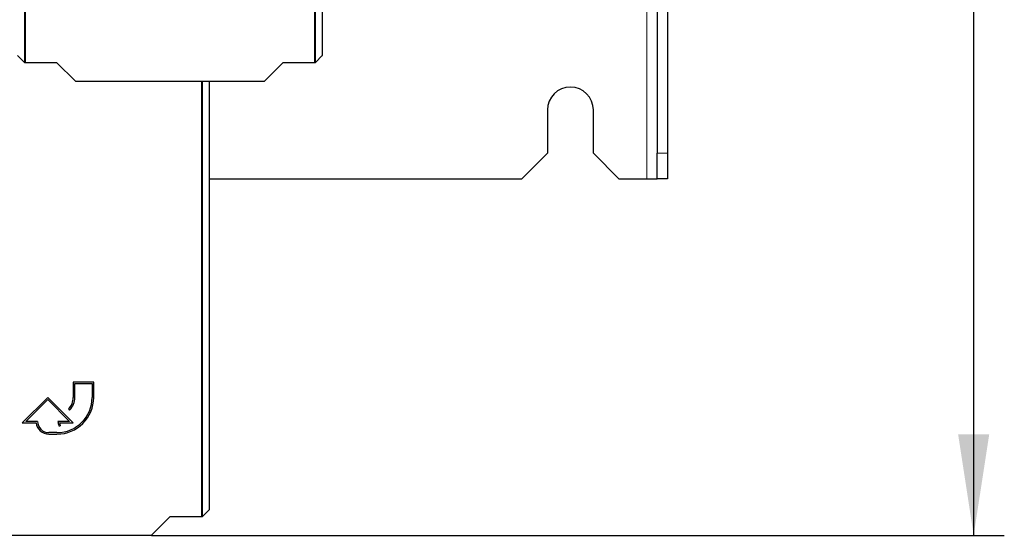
# Paper-space layout 'Blatt3' of a CAD drawing. Header units: millimetres. Extents: x 5 to 418, y 2 to 292.
# Tile 14 of 100: x 120 to 152, y 81 to 97. Entities that reach past the tile are written whole.
import ezdxf

# ---------------------------------------------------------------- set-up
doc = ezdxf.new("R2010")
doc.units = ezdxf.units.MM
doc.layers.add('SLD-0', color=7, linetype='Continuous')
doc.styles.add('SLDTEXTSTYLE0', font='TXT', dxfattribs={"width": 0.605})
doc.dimstyles.new('SLDDIMSTYLE0', dxfattribs={"dimtxt": 3.5, "dimasz": 3.302, "dimexe": 0, "dimexo": 0.0625, "dimgap": 0.875, "dimtad": 1, "dimdec": 0, "dimlfac": 6, "dimrnd": 1e-09, "dimzin": 12, "dimdsep": 46, "dimtxsty": 'SLDTEXTSTYLE0', "dimsah": 1, "dimcen": 0.09, "dimadec": 0, "dimazin": 3, "dimtfac": 1, "dimtofl": 0, "dimtmove": 0, "dimatfit": 3, "dimfxl": 1, "dimfrac": 2, "dimtolj": 1, "dimtzin": 12, "dimarcsym": 0})

# ---------------------------------------------------------------- blocks, each defined once
blk = doc.blocks.new('_D_16')
at = {"layer": 'SLD-0', "color": 7}
for p, q in [((140.708, 251.341), (152.375, 251.341)), ((151.375, 80.527), (151.375, 251.341)), ((124.53, 80.527), (152.375, 80.527))]:
    blk.add_line(p, q, dxfattribs=at)
for points in [[(151.375, 251.341), (150.867, 248.039), (151.883, 248.039)], [(151.375, 80.527), (151.883, 83.829), (150.867, 83.829)]]:
    blk.add_solid(points, dxfattribs=at)
at = {"layer": 'SLD-0', "color": 7, "insert": (146.863, 160.587), "char_height": 3.5, "attachment_point": 1, "rotation": 90, "style": 'SLDTEXTSTYLE0'}
blk.add_mtext('1025', dxfattribs=at)

psp = doc.layouts.new('Blatt3')

# ---------------------------------------------------------------- linework, layer by layer
at = {"color": 7, "linetype": 'Continuous', "lineweight": 18}
for p, q in [((140.7085, 251.3413), (140.7085, 92.1746)), ((120.3807, 95.9722), (120.3807, 117.8835)), ((120.414, 117.8835), (120.414, 95.9716)), ((129.8485, 95.9716), (129.8485, 117.8835)), ((129.8818, 117.8835), (129.8818, 95.9722)), ((126.1618, 81.1383), (126.1618, 95.3608)), ((126.1951, 95.3608), (126.1951, 81.1388)), ((141.0418, 93.0079), (141.3751, 93.0079))]:
    psp.add_line(p, q, dxfattribs=at)
at = {"color": 7, "linetype": 'Continuous', "lineweight": 25}
for p, q in [((141.0418, 135.1708), (141.0418, 93.0079)), ((141.3751, 135.1708), (141.3751, 93.0079)), ((130.1096, 96.2327), (130.1096, 112.8077)), ((120.1534, 96.1994), (120.3807, 95.9722)), ((129.8818, 95.9722), (130.109, 96.1994)), ((120.414, 95.9716), (121.4347, 95.9716)), ((121.4347, 95.9716), (122.0455, 95.3608)), ((128.217, 95.3608), (128.8278, 95.9716)), ((128.8278, 95.9716), (129.8485, 95.9716)), ((122.0455, 95.3608), (128.217, 95.3608)), ((126.4229, 81.3994), (126.4229, 95.3608)), ((137.4585, 94.4246), (137.4585, 93.0079)), ((138.9585, 93.0079), (138.9585, 94.4246)), ((136.6251, 92.1746), (137.4585, 93.0079)), ((138.9585, 93.0079), (139.7918, 92.1746)), ((141.0418, 92.1746), (141.0418, 93.0079)), ((141.3751, 93.0079), (141.3751, 92.1746)), ((126.4229, 92.1746), (136.6251, 92.1746)), ((139.7918, 92.1746), (140.7085, 92.1746)), ((140.7085, 92.1746), (141.0418, 92.1746)), ((141.3751, 92.1746), (141.0418, 92.1746)), ((122.6446, 85.5333), (121.9779, 85.5333)), ((121.9779, 85.5333), (121.9779, 85.0333)), ((122.6446, 85.0333), (122.6446, 85.5333)), ((122.0279, 85.0333), (122.0279, 85.4833)), ((122.0279, 85.4833), (122.5946, 85.4833)), ((122.5946, 85.4833), (122.5946, 85.0333)), ((121.1446, 85.0333), (120.3112, 84.2)), ((120.432, 84.25), (121.1446, 84.9626)), ((121.9779, 84.2), (121.1446, 85.0333)), ((121.1446, 84.9626), (121.8572, 84.25)), ((121.8217, 84.6562), (121.8571, 84.6208)), ((120.8112, 84.25), (120.432, 84.25)), ((121.8572, 84.25), (121.4779, 84.25)), ((120.3112, 84.2), (120.7643, 84.2)), ((121.5047, 84.1099), (121.5547, 84.1099)), ((121.5276, 84.2), (121.9779, 84.2)), ((121.4446, 83.8833), (121.1779, 83.8833)), ((121.1779, 83.8333), (121.4446, 83.8333)), ((126.1951, 81.1388), (126.4224, 81.3661)), ((124.5303, 80.5275), (125.1411, 81.1383)), ((125.1411, 81.1383), (126.1618, 81.1383)), ((118.3588, 80.5275), (124.5303, 80.5275))]:
    psp.add_line(p, q, dxfattribs=at)
for centre, radius, start, end in [((138.2085, 94.4246), 0.75, 0, 180), ((121.4446, 85.0333), 1.2, 270, 360), ((121.4446, 85.0333), 1.15, 270, 360), ((121.4446, 85.0333), 0.5333, 315, 360), ((121.4446, 85.0333), 0.5833, 315, 360), ((121.1779, 84.25), 0.3667, 180, 270), ((121.8572, 84.25), 0.3793, 180, 201.66618), ((121.1779, 84.25), 0.4167, 186.8921, 270), ((121.8572, 84.25), 0.3333, 188.62693, 204.84083)]:
    psp.add_arc(centre, radius, start, end, dxfattribs=at)
for centre, major_axis, start_param, end_param in [((130.109, 96.2327), (0, 0.0333), 3.1590459, 4.712389), ((120.414, 95.9722), (0.0333, 0), 3.1590459, 4.712389), ((129.8485, 95.9722), (0.0333, 0), 4.712389, 6.265732), ((126.4224, 81.3994), (0, 0.0333), 3.1590459, 4.712389), ((126.1618, 81.1388), (0.0333, 0), 4.712389, 6.265732)]:
    psp.add_ellipse(centre, major_axis=major_axis, ratio=0.0174551, start_param=start_param, end_param=end_param, dxfattribs=at)

# ---------------------------------------------------------------- dimensions: what is measured, and where the dimension line sits
at = {"layer": 'SLD-0', "color": 7}
dim = psp.add_linear_dim(base=(151.3751, 251.3413), p1=(124.5303, 80.5275), p2=(140.7085, 251.3413), angle=90, dimstyle='SLDDIMSTYLE0', dxfattribs=at)
dim.commit()
dim.dimension.update_dxf_attribs({"geometry": '_D_16', "text_midpoint": (151.3751, 165.9344), "dimtype": 160})

doc.saveas('drawing.dxf')
